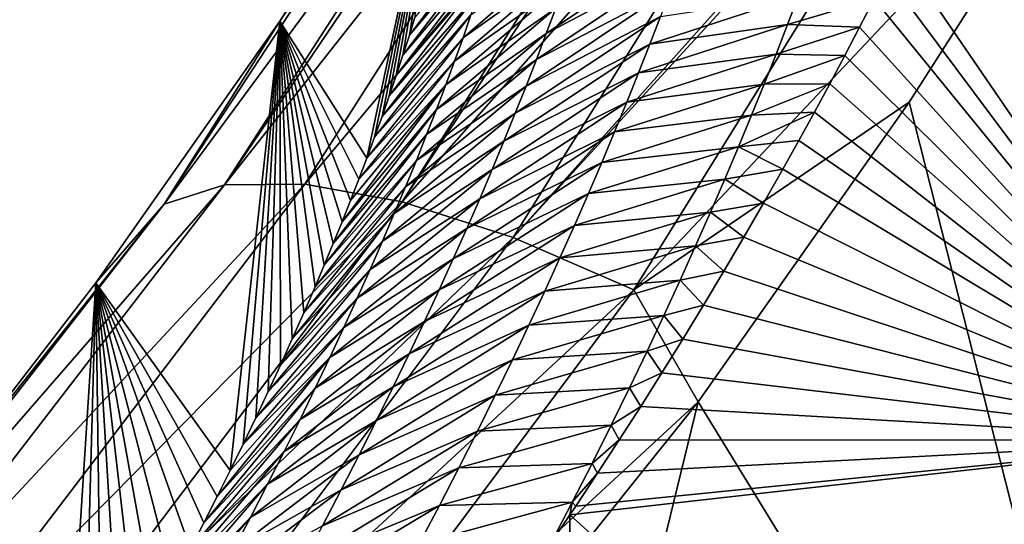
# Model space of a CAD drawing. Header units: metres. Extents: x -99 to 99, y -314 to 25.
# Tile 244 of 256: x 71.85 to 74.28, y 21.97 to 23.22. Entities that reach past the tile are written whole.
import ezdxf

# ---------------------------------------------------------------- set-up
doc = ezdxf.new("R2010")
doc.units = ezdxf.units.M
doc.layers.add('solid_K2442E1000C35', color=7, linetype='CONTINUOUS')

msp = doc.modelspace()

# ---------------------------------------------------------------- linework, layer by layer
at = {"layer": 'solid_K2442E1000C35'}
for points in [[(72.35276, 22.813494, 103.248489), (73.383301, 24.120802, 102.886978), (73.221741, 24.098879, 102.653969)], [(72.551445, 22.815546, 103.568634), (73.383301, 24.120802, 102.886978), (72.35276, 22.813494, 103.248489)], [(72.551445, 22.815546, 103.568634), (73.636101, 24.111006, 103.166214), (73.383301, 24.120802, 102.886978)], [(72.35276, 22.813494, 103.248489), (73.221741, 24.098879, 102.653969), (73.175186, 24.086395, 102.57476)], [(72.792366, 22.771616, 103.854996), (73.636101, 24.111006, 103.166214), (72.551445, 22.815546, 103.568634)], [(72.792366, 22.771616, 103.854996), (73.672188, 24.106455, 103.19989), (73.636101, 24.111006, 103.166214)], [(72.792366, 22.771616, 103.854996), (73.924622, 24.057358, 103.40255), (73.672188, 24.106455, 103.19989)], [(72.203346, 22.765522, 102.90593), (73.175186, 24.086395, 102.57476), (73.01915, 24.008991, 102.240646)], [(72.35276, 22.813494, 103.248489), (73.175186, 24.086395, 102.57476), (72.203346, 22.765522, 102.90593)], [(73.066963, 22.683258, 104.097412), (73.924622, 24.057358, 103.40255), (72.792366, 22.771616, 103.854996)], [(73.066963, 22.683258, 104.097412), (74.216705, 23.969532, 103.57679), (73.924622, 24.057358, 103.40255)], [(72.203346, 22.765522, 102.90593), (73.01915, 24.008991, 102.240646), (72.489502, 23.218515, 102.269608)], [(73.01915, 24.008991, 102.240646), (72.920776, 23.891483, 101.896843), (72.489502, 23.218515, 102.269608)], [(73.066963, 22.683258, 104.097412), (74.238617, 23.961758, 103.587601), (74.216705, 23.969532, 103.57679)], [(73.365486, 22.553604, 104.287277), (74.238617, 23.961758, 103.587601), (73.066963, 22.683258, 104.097412)], [(73.365486, 22.553604, 104.287277), (74.564964, 23.828533, 103.714195), (74.238617, 23.961758, 103.587601)], [(72.489502, 23.218515, 102.269608), (72.920776, 23.891483, 101.896843), (72.704826, 22.879763, 90.536903)], [(72.920776, 23.891483, 101.896843), (72.723831, 22.93136, 90.927254), (72.704826, 22.879763, 90.536903)], [(72.920776, 23.891483, 101.896843), (72.742279, 22.982676, 91.323662), (72.723831, 22.93136, 90.927254)], [(72.920776, 23.891483, 101.896843), (72.760208, 23.033745, 91.725998), (72.742279, 22.982676, 91.323662)], [(72.920776, 23.891483, 101.896843), (72.777527, 23.08444, 92.134789), (72.760208, 23.033745, 91.725998)], [(72.920776, 23.891483, 101.896843), (72.794121, 23.134624, 92.550575), (72.777527, 23.08444, 92.134789)], [(72.920776, 23.891483, 101.896843), (72.809914, 23.18417, 92.9739), (72.794121, 23.134624, 92.550575)], [(72.920776, 23.891483, 101.896843), (72.822731, 23.226023, 93.343155), (72.809914, 23.18417, 92.9739)], [(73.365486, 22.553604, 104.287277), (74.046196, 23.017899, 104.11879), (74.564964, 23.828533, 103.714195)], [(74.564964, 23.828533, 103.714195), (74.046196, 23.017899, 104.11879), (74.736534, 20.300144, 105.459549)], [(73.045258, 23.493811, 93.031776), (72.809914, 23.18417, 92.9739), (72.822731, 23.226023, 93.343155)], [(73.030701, 23.444719, 92.611984), (72.809914, 23.18417, 92.9739), (73.045258, 23.493811, 93.031776)], [(74.848625, 22.181767, 81.183411), (74.019264, 23.394592, 88.005768), (75.255783, 23.497456, 88.03479)], [(73.030701, 23.444719, 92.611984), (72.794121, 23.134624, 92.550575), (72.809914, 23.18417, 92.9739)], [(73.015152, 23.394196, 92.192421), (72.794121, 23.134624, 92.550575), (73.030701, 23.444719, 92.611984)], [(72.942627, 23.177692, 90.516571), (73.235046, 23.430302, 90.526527), (73.215134, 23.371996, 90.10878)], [(72.942627, 23.177692, 90.516571), (72.962341, 23.233988, 90.93515), (73.235046, 23.430302, 90.526527)], [(73.503456, 23.428219, 89.199165), (73.148781, 23.188137, 88.857178), (73.172028, 23.250921, 89.274101)], [(73.480568, 23.363892, 88.779846), (73.148781, 23.188137, 88.857178), (73.503456, 23.428219, 89.199165)], [(73.015152, 23.394196, 92.192421), (72.777527, 23.08444, 92.134789), (72.794121, 23.134624, 92.550575)], [(72.998581, 23.342234, 91.773079), (72.777527, 23.08444, 92.134789), (73.015152, 23.394196, 92.192421)], [(74.848625, 22.181767, 81.183411), (73.989685, 23.33428, 87.652473), (74.019264, 23.394592, 88.005768)], [(72.921822, 23.119944, 90.098259), (73.215134, 23.371996, 90.10878), (73.194138, 23.312206, 89.691307)], [(72.921822, 23.119944, 90.098259), (72.942627, 23.177692, 90.516571), (73.215134, 23.371996, 90.10878)], [(73.480568, 23.363892, 88.779846), (73.124374, 23.123842, 88.440552), (73.148781, 23.188137, 88.857178)], [(73.456512, 23.298, 88.360802), (73.124374, 23.123842, 88.440552), (73.480568, 23.363892, 88.779846)], [(72.998581, 23.342234, 91.773079), (72.760208, 23.033745, 91.725998), (72.777527, 23.08444, 92.134789)], [(72.980988, 23.288834, 91.353989), (72.760208, 23.033745, 91.725998), (72.998581, 23.342234, 91.773079)], [(72.899902, 23.06073, 89.680237), (73.194138, 23.312206, 89.691307), (73.172028, 23.250921, 89.274101)], [(72.899902, 23.06073, 89.680237), (72.921822, 23.119944, 90.098259), (73.194138, 23.312206, 89.691307)], [(74.848625, 22.181767, 81.183411), (73.959633, 23.273893, 87.305664), (73.989685, 23.33428, 87.652473)], [(72.980988, 23.288834, 91.353989), (72.742279, 22.982676, 91.323662), (72.760208, 23.033745, 91.725998)], [(72.962341, 23.233988, 90.93515), (72.742279, 22.982676, 91.323662), (72.980988, 23.288834, 91.353989)], [(73.456512, 23.298, 88.360802), (73.09877, 23.058031, 88.024231), (73.124374, 23.123842, 88.440552)], [(73.431274, 23.230541, 87.942055), (73.09877, 23.058031, 88.024231), (73.456512, 23.298, 88.360802)], [(73.404816, 23.161501, 87.523598), (73.772446, 23.282167, 87.545982), (73.745361, 23.210583, 87.128372)], [(73.404816, 23.161501, 87.523598), (73.431274, 23.230541, 87.942055), (73.772446, 23.282167, 87.545982)], [(73.745361, 23.210583, 87.128372), (73.772446, 23.282167, 87.545982), (73.959633, 23.273893, 87.305664)], [(73.745361, 23.210583, 87.128372), (73.959633, 23.273893, 87.305664), (73.923943, 23.203848, 86.911789)], [(74.848625, 22.181767, 81.183411), (73.923943, 23.203848, 86.911789), (73.959633, 23.273893, 87.305664)], [(72.876839, 23.000048, 89.262505), (73.172028, 23.250921, 89.274101), (73.148781, 23.188137, 88.857178)], [(72.876839, 23.000048, 89.262505), (72.899902, 23.06073, 89.680237), (73.172028, 23.250921, 89.274101)], [(72.033844, 22.571278, 102.604767), (72.489502, 23.218515, 102.269608), (72.366753, 22.107367, 85.599686)], [(72.203346, 22.765522, 102.90593), (72.489502, 23.218515, 102.269608), (72.033844, 22.571278, 102.604767)], [(72.489502, 23.218515, 102.269608), (72.398544, 22.172388, 85.967827), (72.366753, 22.107367, 85.599686)], [(72.489502, 23.218515, 102.269608), (72.429863, 22.237526, 86.342667), (72.398544, 22.172388, 85.967827)], [(72.489502, 23.218515, 102.269608), (72.460625, 22.302679, 86.724739), (72.429863, 22.237526, 86.342667)], [(72.489502, 23.218515, 102.269608), (72.490738, 22.367743, 87.114563), (72.460625, 22.302679, 86.724739)], [(72.489502, 23.218515, 102.269608), (72.520111, 22.432606, 87.512665), (72.490738, 22.367743, 87.114563)], [(72.489502, 23.218515, 102.269608), (72.548668, 22.497166, 87.919571), (72.520111, 22.432606, 87.512665)], [(72.489502, 23.218515, 102.269608), (72.576485, 22.561495, 88.335014), (72.548668, 22.497166, 87.919571)], [(72.489502, 23.218515, 102.269608), (72.599243, 22.615101, 88.686966), (72.576485, 22.561495, 88.335014)], [(72.489502, 23.218515, 102.269608), (72.621544, 22.66861, 89.044472), (72.599243, 22.615101, 88.686966)], [(72.489502, 23.218515, 102.269608), (72.643326, 22.721928, 89.407875), (72.621544, 22.66861, 89.044472)], [(72.489502, 23.218515, 102.269608), (72.664513, 22.774956, 89.777527), (72.643326, 22.721928, 89.407875)], [(72.489502, 23.218515, 102.269608), (72.685036, 22.8276, 90.153748), (72.664513, 22.774956, 89.777527)], [(72.489502, 23.218515, 102.269608), (72.704826, 22.879763, 90.536903), (72.685036, 22.8276, 90.153748)], [(72.962341, 23.233988, 90.93515), (72.723831, 22.93136, 90.927254), (72.742279, 22.982676, 91.323662)], [(72.942627, 23.177692, 90.516571), (72.723831, 22.93136, 90.927254), (72.962341, 23.233988, 90.93515)], [(73.431274, 23.230541, 87.942055), (73.071953, 22.990692, 87.608231), (73.09877, 23.058031, 88.024231)], [(73.404816, 23.161501, 87.523598), (73.071953, 22.990692, 87.608231), (73.431274, 23.230541, 87.942055)], [(73.377106, 23.09087, 87.105453), (73.745361, 23.210583, 87.128372), (73.717003, 23.137362, 86.711052)], [(73.377106, 23.09087, 87.105453), (73.404816, 23.161501, 87.523598), (73.745361, 23.210583, 87.128372)], [(73.717003, 23.137362, 86.711052), (73.745361, 23.210583, 87.128372), (73.923943, 23.203848, 86.911789)], [(73.717003, 23.137362, 86.711052), (73.923943, 23.203848, 86.911789), (73.887383, 23.133757, 86.526222)], [(74.848625, 22.181767, 81.183411), (73.887383, 23.133757, 86.526222), (73.923943, 23.203848, 86.911789)], [(72.942627, 23.177692, 90.516571), (72.704826, 22.879763, 90.536903), (72.723831, 22.93136, 90.927254)], [(72.921822, 23.119944, 90.098259), (72.704826, 22.879763, 90.536903), (72.942627, 23.177692, 90.516571)], [(72.852608, 22.937889, 88.845085), (73.148781, 23.188137, 88.857178), (73.124374, 23.123842, 88.440552)], [(72.852608, 22.937889, 88.845085), (72.876839, 23.000048, 89.262505), (73.148781, 23.188137, 88.857178)], [(73.404816, 23.161501, 87.523598), (73.043892, 22.92182, 87.192558), (73.071953, 22.990692, 87.608231)], [(73.377106, 23.09087, 87.105453), (73.043892, 22.92182, 87.192558), (73.404816, 23.161501, 87.523598)], [(72.921822, 23.119944, 90.098259), (72.685036, 22.8276, 90.153748), (72.704826, 22.879763, 90.536903)], [(72.899902, 23.06073, 89.680237), (72.685036, 22.8276, 90.153748), (72.921822, 23.119944, 90.098259)], [(72.827179, 22.874245, 88.427986), (73.124374, 23.123842, 88.440552), (73.09877, 23.058031, 88.024231)], [(72.827179, 22.874245, 88.427986), (72.852608, 22.937889, 88.845085), (73.124374, 23.123842, 88.440552)], [(73.348106, 23.018633, 86.68763), (73.717003, 23.137362, 86.711052), (73.687332, 23.062487, 86.294044)], [(73.348106, 23.018633, 86.68763), (73.377106, 23.09087, 87.105453), (73.717003, 23.137362, 86.711052)], [(73.687332, 23.062487, 86.294044), (73.717003, 23.137362, 86.711052), (73.887383, 23.133757, 86.526222)], [(73.687332, 23.062487, 86.294044), (73.887383, 23.133757, 86.526222), (73.850021, 23.063622, 86.148506)], [(74.848625, 22.181767, 81.183411), (73.850021, 23.063622, 86.148506), (73.887383, 23.133757, 86.526222)], [(73.377106, 23.09087, 87.105453), (73.014534, 22.851397, 86.777229), (73.043892, 22.92182, 87.192558)], [(73.348106, 23.018633, 86.68763), (73.014534, 22.851397, 86.777229), (73.377106, 23.09087, 87.105453)], [(72.899902, 23.06073, 89.680237), (72.643326, 22.721928, 89.407875), (72.664513, 22.774956, 89.777527)], [(72.876839, 23.000048, 89.262505), (72.643326, 22.721928, 89.407875), (72.899902, 23.06073, 89.680237)], [(72.899902, 23.06073, 89.680237), (72.664513, 22.774956, 89.777527), (72.685036, 22.8276, 90.153748)], [(72.800537, 22.809109, 88.011215), (73.09877, 23.058031, 88.024231), (73.071953, 22.990692, 87.608231)], [(72.800537, 22.809109, 88.011215), (72.827179, 22.874245, 88.427986), (73.09877, 23.058031, 88.024231)], [(73.317787, 22.944777, 86.270142), (73.687332, 23.062487, 86.294044), (73.656319, 22.985945, 85.877357)], [(73.317787, 22.944777, 86.270142), (73.348106, 23.018633, 86.68763), (73.687332, 23.062487, 86.294044)], [(73.656319, 22.985945, 85.877357), (73.850021, 23.063622, 86.148506), (73.811958, 22.993433, 85.778152)], [(73.656319, 22.985945, 85.877357), (73.687332, 23.062487, 86.294044), (73.850021, 23.063622, 86.148506)], [(74.848625, 22.181767, 81.183411), (73.811958, 22.993433, 85.778152), (73.850021, 23.063622, 86.148506)], [(72.876839, 23.000048, 89.262505), (72.621544, 22.66861, 89.044472), (72.643326, 22.721928, 89.407875)], [(72.852608, 22.937889, 88.845085), (72.621544, 22.66861, 89.044472), (72.876839, 23.000048, 89.262505)], [(73.348106, 23.018633, 86.68763), (72.983864, 22.779411, 86.362251), (73.014534, 22.851397, 86.777229)], [(73.317787, 22.944777, 86.270142), (72.983864, 22.779411, 86.362251), (73.348106, 23.018633, 86.68763)], [(73.365486, 22.553604, 104.287277), (73.524025, 22.276615, 104.464256), (74.046196, 23.017899, 104.11879)], [(74.046196, 23.017899, 104.11879), (73.524025, 22.276615, 104.464256), (74.736534, 20.300144, 105.459549)], [(72.772636, 22.742476, 87.594795), (73.071953, 22.990692, 87.608231), (73.043892, 22.92182, 87.192558)], [(72.772636, 22.742476, 87.594795), (72.800537, 22.809109, 88.011215), (73.071953, 22.990692, 87.608231)], [(73.286102, 22.869286, 85.853004), (73.656319, 22.985945, 85.877357), (73.623917, 22.907721, 85.461006)], [(73.286102, 22.869286, 85.853004), (73.317787, 22.944777, 86.270142), (73.656319, 22.985945, 85.877357)], [(73.623917, 22.907721, 85.461006), (73.811958, 22.993433, 85.778152), (73.773262, 22.923178, 85.414703)], [(73.623917, 22.907721, 85.461006), (73.656319, 22.985945, 85.877357), (73.811958, 22.993433, 85.778152)], [(74.848625, 22.181767, 81.183411), (73.773262, 22.923178, 85.414703), (73.811958, 22.993433, 85.778152)], [(72.852608, 22.937889, 88.845085), (72.599243, 22.615101, 88.686966), (72.621544, 22.66861, 89.044472)], [(72.827179, 22.874245, 88.427986), (72.599243, 22.615101, 88.686966), (72.852608, 22.937889, 88.845085)], [(73.317787, 22.944777, 86.270142), (72.951828, 22.705853, 85.947655), (72.983864, 22.779411, 86.362251)], [(73.286102, 22.869286, 85.853004), (72.951828, 22.705853, 85.947655), (73.317787, 22.944777, 86.270142)], [(73.623917, 22.907721, 85.461006), (73.773262, 22.923178, 85.414703), (73.734024, 22.852835, 85.057671)], [(74.848625, 22.181767, 81.183411), (73.734024, 22.852835, 85.057671), (73.773262, 22.923178, 85.414703)], [(72.743462, 22.674332, 87.178726), (73.043892, 22.92182, 87.192558), (73.014534, 22.851397, 86.777229)], [(72.743462, 22.674332, 87.178726), (72.772636, 22.742476, 87.594795), (73.043892, 22.92182, 87.192558)], [(73.253014, 22.792147, 85.436226), (73.623917, 22.907721, 85.461006), (73.590096, 22.827799, 85.044991)], [(73.253014, 22.792147, 85.436226), (73.286102, 22.869286, 85.853004), (73.623917, 22.907721, 85.461006)], [(73.590096, 22.827799, 85.044991), (73.623917, 22.907721, 85.461006), (73.734024, 22.852835, 85.057671)], [(72.827179, 22.874245, 88.427986), (72.576485, 22.561495, 88.335014), (72.599243, 22.615101, 88.686966)], [(72.800537, 22.809109, 88.011215), (72.576485, 22.561495, 88.335014), (72.827179, 22.874245, 88.427986)], [(72.712959, 22.604666, 86.763039), (73.014534, 22.851397, 86.777229), (72.983864, 22.779411, 86.362251)], [(72.712959, 22.604666, 86.763039), (72.743462, 22.674332, 87.178726), (73.014534, 22.851397, 86.777229)], [(73.286102, 22.869286, 85.853004), (72.918396, 22.630707, 85.53344), (72.951828, 22.705853, 85.947655)], [(73.253014, 22.792147, 85.436226), (72.918396, 22.630707, 85.53344), (73.286102, 22.869286, 85.853004)], [(73.590096, 22.827799, 85.044991), (73.734024, 22.852835, 85.057671), (73.686295, 22.768299, 84.637222)], [(74.848625, 22.181767, 81.183411), (73.686295, 22.768299, 84.637222), (73.734024, 22.852835, 85.057671)], [(73.218483, 22.713346, 85.019821), (73.590096, 22.827799, 85.044991), (73.55481, 22.746162, 84.629326)], [(73.218483, 22.713346, 85.019821), (73.253014, 22.792147, 85.436226), (73.590096, 22.827799, 85.044991)], [(73.55481, 22.746162, 84.629326), (73.590096, 22.827799, 85.044991), (73.686295, 22.768299, 84.637222)], [(72.35276, 22.813494, 103.248489), (72.203346, 22.765522, 102.90593), (71.264618, 21.562672, 103.467117)], [(71.402649, 21.58124, 103.817223), (72.35276, 22.813494, 103.248489), (71.264618, 21.562672, 103.467117)], [(72.551445, 22.815546, 103.568634), (72.35276, 22.813494, 103.248489), (71.402649, 21.58124, 103.817223)], [(71.587013, 21.551136, 104.144455), (72.551445, 22.815546, 103.568634), (71.402649, 21.58124, 103.817223)], [(72.792366, 22.771616, 103.854996), (72.551445, 22.815546, 103.568634), (71.587013, 21.551136, 104.144455)], [(72.800537, 22.809109, 88.011215), (72.548668, 22.497166, 87.919571), (72.576485, 22.561495, 88.335014)], [(72.772636, 22.742476, 87.594795), (72.548668, 22.497166, 87.919571), (72.800537, 22.809109, 88.011215)], [(72.681107, 22.533468, 86.34774), (72.983864, 22.779411, 86.362251), (72.951828, 22.705853, 85.947655)], [(72.681107, 22.533468, 86.34774), (72.712959, 22.604666, 86.763039), (72.983864, 22.779411, 86.362251)], [(73.253014, 22.792147, 85.436226), (72.88353, 22.553961, 85.119629), (72.918396, 22.630707, 85.53344)], [(73.218483, 22.713346, 85.019821), (72.88353, 22.553961, 85.119629), (73.253014, 22.792147, 85.436226)], [(71.264618, 21.562672, 103.467117), (72.203346, 22.765522, 102.90593), (71.555191, 21.949884, 102.903694)], [(72.203346, 22.765522, 102.90593), (72.033844, 22.571278, 102.604767), (71.555191, 21.949884, 102.903694)], [(71.811165, 21.473434, 104.437187), (72.792366, 22.771616, 103.854996), (71.587013, 21.551136, 104.144455)], [(73.066963, 22.683258, 104.097412), (72.792366, 22.771616, 103.854996), (71.811165, 21.473434, 104.437187)], [(73.55481, 22.746162, 84.629326), (73.686295, 22.768299, 84.637222), (73.637604, 22.683931, 84.226837)], [(74.848625, 22.181767, 81.183411), (73.637604, 22.683931, 84.226837), (73.686295, 22.768299, 84.637222)], [(72.772636, 22.742476, 87.594795), (72.520111, 22.432606, 87.512665), (72.548668, 22.497166, 87.919571)], [(72.743462, 22.674332, 87.178726), (72.520111, 22.432606, 87.512665), (72.772636, 22.742476, 87.594795)], [(73.182465, 22.632868, 84.603806), (73.55481, 22.746162, 84.629326), (73.517998, 22.662786, 84.214035)], [(73.182465, 22.632868, 84.603806), (73.218483, 22.713346, 85.019821), (73.55481, 22.746162, 84.629326)], [(73.517998, 22.662786, 84.214035), (73.55481, 22.746162, 84.629326), (73.637604, 22.683931, 84.226837)], [(72.647858, 22.460726, 85.932854), (72.951828, 22.705853, 85.947655), (72.918396, 22.630707, 85.53344)], [(72.647858, 22.460726, 85.932854), (72.681107, 22.533468, 86.34774), (72.951828, 22.705853, 85.947655)], [(73.218483, 22.713346, 85.019821), (72.847183, 22.475599, 84.70623), (72.88353, 22.553961, 85.119629)], [(73.182465, 22.632868, 84.603806), (72.847183, 22.475599, 84.70623), (73.218483, 22.713346, 85.019821)], [(72.067162, 21.350891, 104.685028), (73.066963, 22.683258, 104.097412), (71.811165, 21.473434, 104.437187)], [(73.365486, 22.553604, 104.287277), (73.066963, 22.683258, 104.097412), (72.067162, 21.350891, 104.685028)], [(73.517998, 22.662786, 84.214035), (73.637604, 22.683931, 84.226837), (73.587967, 22.599831, 83.82653)], [(74.848625, 22.181767, 81.183411), (73.587967, 22.599831, 83.82653), (73.637604, 22.683931, 84.226837)], [(72.743462, 22.674332, 87.178726), (72.490738, 22.367743, 87.114563), (72.520111, 22.432606, 87.512665)], [(72.712959, 22.604666, 86.763039), (72.490738, 22.367743, 87.114563), (72.743462, 22.674332, 87.178726)], [(73.144905, 22.550686, 84.188194), (73.517998, 22.662786, 84.214035), (73.479614, 22.57765, 83.799126)], [(73.144905, 22.550686, 84.188194), (73.182465, 22.632868, 84.603806), (73.517998, 22.662786, 84.214035)], [(73.479614, 22.57765, 83.799126), (73.517998, 22.662786, 84.214035), (73.587967, 22.599831, 83.82653)], [(72.613182, 22.386427, 85.518387), (72.918396, 22.630707, 85.53344), (72.88353, 22.553961, 85.119629)], [(72.613182, 22.386427, 85.518387), (72.647858, 22.460726, 85.932854), (72.918396, 22.630707, 85.53344)], [(73.182465, 22.632868, 84.603806), (72.809311, 22.395601, 84.293266), (72.847183, 22.475599, 84.70623)], [(73.144905, 22.550686, 84.188194), (72.809311, 22.395601, 84.293266), (73.182465, 22.632868, 84.603806)], [(72.712959, 22.604666, 86.763039), (72.460625, 22.302679, 86.724739), (72.490738, 22.367743, 87.114563)], [(72.681107, 22.533468, 86.34774), (72.460625, 22.302679, 86.724739), (72.712959, 22.604666, 86.763039)], [(73.479614, 22.57765, 83.799126), (73.587967, 22.599831, 83.82653), (73.537498, 22.515984, 83.435684)], [(74.848625, 22.181767, 81.183411), (73.537498, 22.515984, 83.435684), (73.587967, 22.599831, 83.82653)], [(71.555191, 21.949884, 102.903694), (72.033844, 22.571278, 102.604767), (71.956291, 21.352177, 81.778702)], [(72.033844, 22.571278, 102.604767), (72.002701, 21.431154, 82.144325), (71.956291, 21.352177, 81.778702)], [(72.033844, 22.571278, 102.604767), (72.048569, 21.510576, 82.518852), (72.002701, 21.431154, 82.144325)], [(72.033844, 22.571278, 102.604767), (72.093803, 21.590349, 82.902969), (72.048569, 21.510576, 82.518852)], [(72.033844, 22.571278, 102.604767), (72.138298, 21.670376, 83.297356), (72.093803, 21.590349, 82.902969)], [(72.033844, 22.571278, 102.604767), (72.182159, 21.750744, 83.701485), (72.138298, 21.670376, 83.297356)], [(72.033844, 22.571278, 102.604767), (72.225464, 21.831524, 84.114799), (72.182159, 21.750744, 83.701485)], [(72.033844, 22.571278, 102.604767), (72.268074, 21.912575, 84.538116), (72.225464, 21.831524, 84.114799)], [(72.033844, 22.571278, 102.604767), (72.301575, 21.977516, 84.884521), (72.268074, 21.912575, 84.538116)], [(72.033844, 22.571278, 102.604767), (72.33448, 22.042467, 85.238258), (72.301575, 21.977516, 84.884521)], [(72.033844, 22.571278, 102.604767), (72.366753, 22.107367, 85.599686), (72.33448, 22.042467, 85.238258)], [(73.105759, 22.466782, 83.773003), (73.479614, 22.57765, 83.799126), (73.439598, 22.49073, 83.384613)], [(73.105759, 22.466782, 83.773003), (73.144905, 22.550686, 84.188194), (73.479614, 22.57765, 83.799126)], [(73.439598, 22.49073, 83.384613), (73.479614, 22.57765, 83.799126), (73.537498, 22.515984, 83.435684)], [(72.345894, 21.187851, 104.879189), (73.365486, 22.553604, 104.287277), (72.067162, 21.350891, 104.685028)], [(72.345894, 21.187851, 104.879189), (73.524025, 22.276615, 104.464256), (73.365486, 22.553604, 104.287277)], [(72.681107, 22.533468, 86.34774), (72.429863, 22.237526, 86.342667), (72.460625, 22.302679, 86.724739)], [(72.647858, 22.460726, 85.932854), (72.429863, 22.237526, 86.342667), (72.681107, 22.533468, 86.34774)], [(72.577042, 22.310562, 85.104362), (72.88353, 22.553961, 85.119629), (72.847183, 22.475599, 84.70623)], [(72.577042, 22.310562, 85.104362), (72.613182, 22.386427, 85.518387), (72.88353, 22.553961, 85.119629)], [(73.144905, 22.550686, 84.188194), (72.769859, 22.313951, 83.88076), (72.809311, 22.395601, 84.293266)], [(73.105759, 22.466782, 83.773003), (72.769859, 22.313951, 83.88076), (73.144905, 22.550686, 84.188194)], [(73.439598, 22.49073, 83.384613), (73.537498, 22.515984, 83.435684), (73.48632, 22.432367, 83.053711)], [(74.848625, 22.181767, 81.183411), (73.48632, 22.432367, 83.053711), (73.537498, 22.515984, 83.435684)], [(73.064964, 22.381132, 83.358253), (73.439598, 22.49073, 83.384613), (73.397903, 22.402002, 82.970512)], [(73.064964, 22.381132, 83.358253), (73.105759, 22.466782, 83.773003), (73.439598, 22.49073, 83.384613)], [(73.397903, 22.402002, 82.970512), (73.439598, 22.49073, 83.384613), (73.48632, 22.432367, 83.053711)], [(72.647858, 22.460726, 85.932854), (72.398544, 22.172388, 85.967827), (72.429863, 22.237526, 86.342667)], [(72.613182, 22.386427, 85.518387), (72.398544, 22.172388, 85.967827), (72.647858, 22.460726, 85.932854)], [(72.539383, 22.233114, 84.690796), (72.847183, 22.475599, 84.70623), (72.809311, 22.395601, 84.293266)], [(72.539383, 22.233114, 84.690796), (72.577042, 22.310562, 85.104362), (72.847183, 22.475599, 84.70623)], [(73.105759, 22.466782, 83.773003), (72.728775, 22.230625, 83.468735), (72.769859, 22.313951, 83.88076)], [(73.064964, 22.381132, 83.358253), (72.728775, 22.230625, 83.468735), (73.105759, 22.466782, 83.773003)], [(73.397903, 22.402002, 82.970512), (73.48632, 22.432367, 83.053711), (73.434555, 22.348953, 82.680008)], [(74.848625, 22.181767, 81.183411), (73.434555, 22.348953, 82.680008), (73.48632, 22.432367, 83.053711)], [(72.613182, 22.386427, 85.518387), (72.33448, 22.042467, 85.238258), (72.366753, 22.107367, 85.599686)], [(72.577042, 22.310562, 85.104362), (72.33448, 22.042467, 85.238258), (72.613182, 22.386427, 85.518387)], [(72.613182, 22.386427, 85.518387), (72.366753, 22.107367, 85.599686), (72.398544, 22.172388, 85.967827)], [(72.500168, 22.154064, 84.277718), (72.809311, 22.395601, 84.293266), (72.769859, 22.313951, 83.88076)], [(72.500168, 22.154064, 84.277718), (72.539383, 22.233114, 84.690796), (72.809311, 22.395601, 84.293266)], [(73.022476, 22.293716, 82.943962), (73.397903, 22.402002, 82.970512), (73.354469, 22.311441, 82.556839)], [(73.022476, 22.293716, 82.943962), (73.064964, 22.381132, 83.358253), (73.397903, 22.402002, 82.970512)], [(73.354469, 22.311441, 82.556839), (73.397903, 22.402002, 82.970512), (73.434555, 22.348953, 82.680008)], [(73.064964, 22.381132, 83.358253), (72.686005, 22.145605, 83.057205), (72.728775, 22.230625, 83.468735)], [(73.022476, 22.293716, 82.943962), (72.686005, 22.145605, 83.057205), (73.064964, 22.381132, 83.358253)], [(73.354469, 22.311441, 82.556839), (73.434555, 22.348953, 82.680008), (73.382301, 22.265711, 82.314018)], [(74.848625, 22.181767, 81.183411), (73.382301, 22.265711, 82.314018), (73.434555, 22.348953, 82.680008)], [(72.459328, 22.073397, 83.865143), (72.769859, 22.313951, 83.88076), (72.728775, 22.230625, 83.468735)], [(72.459328, 22.073397, 83.865143), (72.500168, 22.154064, 84.277718), (72.769859, 22.313951, 83.88076)], [(72.577042, 22.310562, 85.104362), (72.301575, 21.977516, 84.884521), (72.33448, 22.042467, 85.238258)], [(72.539383, 22.233114, 84.690796), (72.301575, 21.977516, 84.884521), (72.577042, 22.310562, 85.104362)], [(73.022476, 22.293716, 82.943962), (72.641495, 22.058872, 82.646187), (72.686005, 22.145605, 83.057205)], [(72.978226, 22.204512, 82.530144), (72.641495, 22.058872, 82.646187), (73.022476, 22.293716, 82.943962)], [(72.978226, 22.204512, 82.530144), (73.354469, 22.311441, 82.556839), (73.309235, 22.219021, 82.143608)], [(72.978226, 22.204512, 82.530144), (73.022476, 22.293716, 82.943962), (73.354469, 22.311441, 82.556839)], [(73.309235, 22.219021, 82.143608), (73.354469, 22.311441, 82.556839), (73.382301, 22.265711, 82.314018)], [(72.345894, 21.187851, 104.879189), (72.464149, 20.952528, 105.018394), (73.524025, 22.276615, 104.464256)], [(73.524025, 22.276615, 104.464256), (72.464149, 20.952528, 105.018394), (72.986298, 20.071363, 105.459549)], [(73.524025, 22.276615, 104.464256), (72.986298, 20.071363, 105.459549), (74.736534, 20.300144, 105.459549)], [(73.309235, 22.219021, 82.143608), (73.382301, 22.265711, 82.314018), (73.329376, 22.182873, 81.95665)], [(74.848625, 22.181767, 81.183411), (73.329376, 22.182873, 81.95665), (73.382301, 22.265711, 82.314018)], [(72.539383, 22.233114, 84.690796), (72.268074, 21.912575, 84.538116), (72.301575, 21.977516, 84.884521)], [(72.500168, 22.154064, 84.277718), (72.268074, 21.912575, 84.538116), (72.539383, 22.233114, 84.690796)], [(72.416824, 21.991091, 83.453102), (72.728775, 22.230625, 83.468735), (72.686005, 22.145605, 83.057205)], [(72.416824, 21.991091, 83.453102), (72.459328, 22.073397, 83.865143), (72.728775, 22.230625, 83.468735)], [(72.932152, 22.113485, 82.116821), (73.309235, 22.219021, 82.143608), (73.262115, 22.124702, 81.73085)], [(72.932152, 22.113485, 82.116821), (72.978226, 22.204512, 82.530144), (73.309235, 22.219021, 82.143608)], [(73.262115, 22.124702, 81.73085), (73.309235, 22.219021, 82.143608), (73.329376, 22.182873, 81.95665)], [(72.978226, 22.204512, 82.530144), (72.595184, 21.970396, 82.23571), (72.641495, 22.058872, 82.646187)], [(72.932152, 22.113485, 82.116821), (72.595184, 21.970396, 82.23571), (72.978226, 22.204512, 82.530144)], [(74.848625, 22.181767, 81.183411), (73.206993, 21.997074, 81.178993), (73.221458, 22.018681, 81.267807)], [(74.851845, 20.509865, 74.414452), (73.206993, 21.997074, 81.178993), (74.848625, 22.181767, 81.183411)], [(74.848625, 22.181767, 81.183411), (73.221458, 22.018681, 81.267807), (73.275726, 22.100538, 81.608086)], [(73.262115, 22.124702, 81.73085), (73.329376, 22.182873, 81.95665), (73.275726, 22.100538, 81.608086)], [(74.848625, 22.181767, 81.183411), (73.275726, 22.100538, 81.608086), (73.329376, 22.182873, 81.95665)], [(72.500168, 22.154064, 84.277718), (72.225464, 21.831524, 84.114799), (72.268074, 21.912575, 84.538116)], [(72.459328, 22.073397, 83.865143), (72.225464, 21.831524, 84.114799), (72.500168, 22.154064, 84.277718)], [(72.372604, 21.907133, 83.041611), (72.686005, 22.145605, 83.057205), (72.641495, 22.058872, 82.646187)], [(72.372604, 21.907133, 83.041611), (72.416824, 21.991091, 83.453102), (72.686005, 22.145605, 83.057205)], [(72.884178, 22.020607, 81.704025), (73.262115, 22.124702, 81.73085), (73.213036, 22.02845, 81.318573)], [(72.884178, 22.020607, 81.704025), (72.932152, 22.113485, 82.116821), (73.262115, 22.124702, 81.73085)], [(73.213036, 22.02845, 81.318573), (73.262115, 22.124702, 81.73085), (73.275726, 22.100538, 81.608086)], [(72.932152, 22.113485, 82.116821), (72.546997, 21.88015, 81.825806), (72.595184, 21.970396, 82.23571)], [(72.884178, 22.020607, 81.704025), (72.546997, 21.88015, 81.825806), (72.932152, 22.113485, 82.116821)], [(73.213036, 22.02845, 81.318573), (73.275726, 22.100538, 81.608086), (73.221458, 22.018681, 81.267807)], [(72.459328, 22.073397, 83.865143), (72.182159, 21.750744, 83.701485), (72.225464, 21.831524, 84.114799)], [(72.416824, 21.991091, 83.453102), (72.182159, 21.750744, 83.701485), (72.459328, 22.073397, 83.865143)], [(72.326607, 21.821501, 82.630692), (72.641495, 22.058872, 82.646187), (72.595184, 21.970396, 82.23571)], [(72.326607, 21.821501, 82.630692), (72.372604, 21.907133, 83.041611), (72.641495, 22.058872, 82.646187)], [(72.834221, 21.925842, 81.291771), (73.213036, 22.02845, 81.318573), (73.161514, 21.929661, 80.904526)], [(72.834221, 21.925842, 81.291771), (72.884178, 22.020607, 81.704025), (73.213036, 22.02845, 81.318573)], [(73.213036, 22.02845, 81.318573), (73.206993, 21.997074, 81.178993), (73.161514, 21.929661, 80.904526)], [(73.213036, 22.02845, 81.318573), (73.221458, 22.018681, 81.267807), (73.206993, 21.997074, 81.178993)], [(72.884178, 22.020607, 81.704025), (72.496857, 21.788103, 81.416496), (72.546997, 21.88015, 81.825806)], [(72.834221, 21.925842, 81.291771), (72.496857, 21.788103, 81.416496), (72.884178, 22.020607, 81.704025)], [(73.214287, 20.311943, 74.414452), (73.161514, 21.929661, 80.904526), (73.206993, 21.997074, 81.178993)], [(74.851845, 20.509865, 74.414452), (73.214287, 20.311943, 74.414452), (73.206993, 21.997074, 81.178993)], [(72.416824, 21.991091, 83.453102), (72.138298, 21.670376, 83.297356), (72.182159, 21.750744, 83.701485)], [(72.372604, 21.907133, 83.041611), (72.138298, 21.670376, 83.297356), (72.416824, 21.991091, 83.453102)]]:
    msp.add_3dface(points, dxfattribs=at)

doc.saveas('drawing.dxf')
